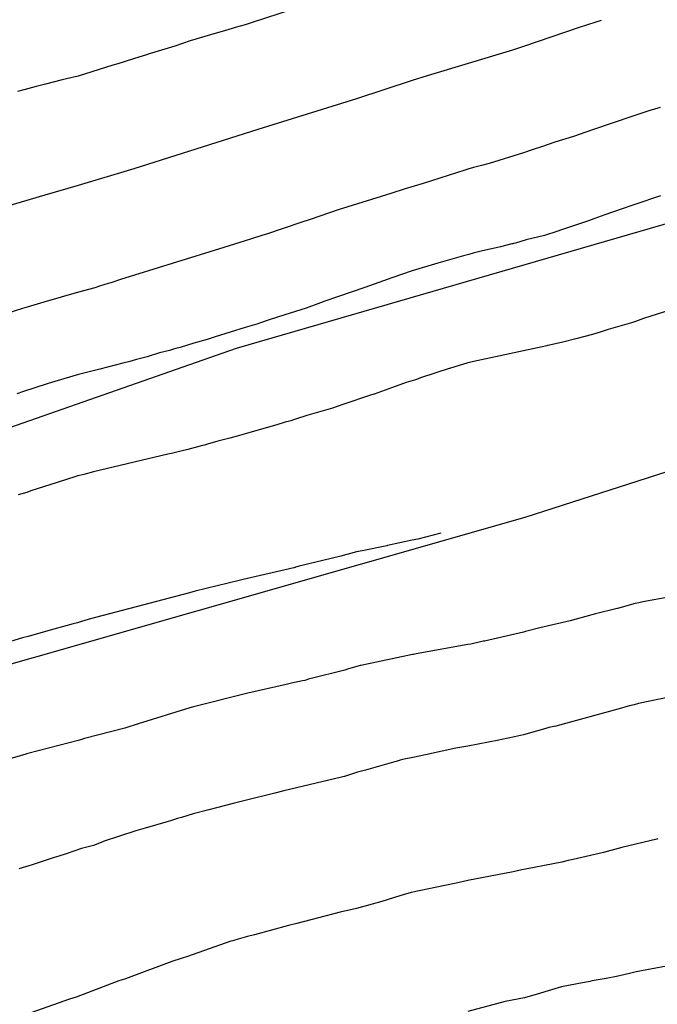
# Model space of a CAD drawing. Extents: x 158343 to 162498, y 431347 to 434500.
# Tile 208 of 248: x 159598 to 159609, y 434158 to 434175. Entities that reach past the tile are written whole.
import ezdxf

# ---------------------------------------------------------------- set-up
doc = ezdxf.new("R2010")
doc.units = 0
doc.header["$LTSCALE"] = 10
doc.header["$MEASUREMENT"] = 0
for name, color, linetype in [('000_arcering', 8, 'CONTINUOUS'), ('33_trappen en balustraden', 252, 'CONTINUOUS'), ('def. con-hoogtelijn (index)', 8, 'CONTINUOUS')]:
    doc.layers.add(name, color=color, linetype=linetype)

# ---------------------------------------------------------------- blocks, each defined once
blk = doc.blocks.new('bestaande hoogtelijnen')
at = {"layer": 'def. con-hoogtelijn (index)'}
for p, q in [((-64.636, 109.118), (-65.886, 108.709)), ((-64.636, 109.118), (-65.886, 108.709)), ((-66.227, 108.606), (-66.345, 108.57)), ((-66.227, 108.606), (-66.345, 108.57)), ((-66.21, 108.611), (-66.227, 108.606)), ((-66.21, 108.611), (-66.227, 108.606)), ((-66.174, 108.621), (-66.21, 108.611)), ((-66.174, 108.621), (-66.21, 108.611)), ((-65.992, 108.671), (-66.174, 108.621)), ((-65.992, 108.671), (-66.174, 108.621)), ((-65.886, 108.709), (-65.992, 108.671)), ((-65.886, 108.709), (-65.992, 108.671)), ((-59.992, 108.622), (-60.992, 108.282)), ((-59.992, 108.622), (-60.992, 108.282)), ((-59.992, 108.622), (-60.992, 108.282)), ((-59.692, 108.719), (-59.992, 108.622)), ((-59.692, 108.719), (-59.992, 108.622)), ((-59.692, 108.719), (-59.992, 108.622)), ((-59.596, 108.747), (-59.692, 108.719)), ((-59.596, 108.747), (-59.692, 108.719)), ((-59.596, 108.747), (-59.692, 108.719)), ((-66.616, 108.489), (-66.982, 108.384)), ((-66.616, 108.489), (-66.982, 108.384)), ((-66.345, 108.57), (-66.616, 108.489)), ((-66.345, 108.57), (-66.616, 108.489)), ((-67.258, 108.291), (-67.735, 108.143)), ((-67.258, 108.291), (-67.735, 108.143)), ((-66.982, 108.384), (-67.258, 108.291)), ((-66.982, 108.384), (-67.258, 108.291)), ((-60.992, 108.282), (-61.191, 108.217)), ((-60.992, 108.282), (-61.191, 108.217)), ((-60.992, 108.282), (-61.191, 108.217)), ((-67.998, 108.059), (-68.281, 107.973)), ((-67.998, 108.059), (-68.281, 107.973)), ((-67.744, 108.14), (-67.998, 108.059)), ((-67.744, 108.14), (-67.998, 108.059)), ((-67.735, 108.143), (-67.744, 108.14)), ((-67.735, 108.143), (-67.744, 108.14)), ((-61.191, 108.217), (-62.726, 107.753)), ((-61.191, 108.217), (-62.726, 107.753)), ((-61.191, 108.217), (-62.726, 107.753)), ((-68.367, 107.945), (-68.992, 107.752)), ((-68.367, 107.945), (-68.992, 107.752)), ((-68.281, 107.973), (-68.367, 107.945)), ((-68.281, 107.973), (-68.367, 107.945)), ((-69.201, 107.701), (-69.28, 107.682)), ((-69.201, 107.701), (-69.28, 107.682)), ((-68.992, 107.752), (-69.201, 107.701)), ((-68.992, 107.752), (-69.201, 107.701)), ((-62.726, 107.753), (-62.992, 107.67)), ((-62.726, 107.753), (-62.992, 107.67)), ((-62.726, 107.753), (-62.992, 107.67)), ((-69.744, 107.561), (-69.942, 107.511)), ((-69.744, 107.561), (-69.942, 107.511)), ((-69.579, 107.603), (-69.744, 107.561)), ((-69.579, 107.603), (-69.744, 107.561)), ((-69.28, 107.682), (-69.579, 107.603)), ((-69.28, 107.682), (-69.579, 107.603)), ((-62.992, 107.67), (-63.992, 107.341)), ((-62.992, 107.67), (-63.992, 107.341)), ((-62.992, 107.67), (-63.992, 107.341)), ((-69.942, 107.511), (-70.079, 107.474)), ((-69.942, 107.511), (-70.079, 107.474)), ((-63.992, 107.341), (-65.767, 106.793)), ((-63.992, 107.341), (-65.767, 106.793)), ((-63.992, 107.341), (-65.767, 106.793)), ((-58.54, 107.187), (-58.744, 107.125)), ((-58.54, 107.187), (-58.744, 107.125)), ((-59.032, 107.032), (-59.757, 106.784)), ((-59.032, 107.032), (-59.757, 106.784)), ((-58.992, 107.046), (-59.032, 107.032)), ((-58.992, 107.046), (-59.032, 107.032)), ((-58.744, 107.125), (-58.992, 107.046)), ((-58.744, 107.125), (-58.992, 107.046)), ((-65.767, 106.793), (-67.992, 106.083)), ((-65.767, 106.793), (-67.992, 106.083)), ((-65.767, 106.793), (-67.992, 106.083)), ((-60.097, 106.667), (-60.428, 106.562)), ((-60.097, 106.667), (-60.428, 106.562)), ((-59.877, 106.744), (-60.097, 106.667)), ((-59.877, 106.744), (-60.097, 106.667)), ((-59.757, 106.784), (-59.877, 106.744)), ((-59.757, 106.784), (-59.877, 106.744)), ((-60.655, 106.485), (-60.838, 106.424)), ((-60.655, 106.485), (-60.838, 106.424)), ((-60.428, 106.562), (-60.655, 106.485)), ((-60.428, 106.562), (-60.655, 106.485)), ((-60.992, 106.374), (-61.612, 106.184)), ((-60.992, 106.374), (-61.612, 106.184)), ((-60.838, 106.424), (-60.992, 106.374)), ((-60.838, 106.424), (-60.992, 106.374)), ((-61.891, 106.108), (-61.992, 106.081)), ((-61.891, 106.108), (-61.992, 106.081)), ((-61.748, 106.144), (-61.891, 106.108)), ((-61.748, 106.144), (-61.891, 106.108)), ((-61.612, 106.184), (-61.748, 106.144)), ((-61.612, 106.184), (-61.748, 106.144)), ((-67.992, 106.083), (-68.992, 105.787)), ((-67.992, 106.083), (-68.992, 105.787)), ((-67.992, 106.083), (-68.992, 105.787)), ((-62.048, 106.064), (-62.795, 105.822)), ((-62.048, 106.064), (-62.795, 105.822)), ((-61.992, 106.081), (-62.048, 106.064)), ((-61.992, 106.081), (-62.048, 106.064)), ((-68.992, 105.787), (-69.588, 105.615)), ((-68.992, 105.787), (-69.588, 105.615)), ((-68.992, 105.787), (-69.588, 105.615)), ((-62.795, 105.822), (-63.119, 105.729)), ((-62.795, 105.822), (-63.119, 105.729)), ((-69.588, 105.615), (-70.992, 105.195)), ((-69.588, 105.615), (-70.992, 105.195)), ((-69.588, 105.615), (-70.992, 105.195)), ((-63.377, 105.643), (-64.322, 105.349)), ((-63.377, 105.643), (-64.322, 105.349)), ((-63.119, 105.729), (-63.377, 105.643)), ((-63.119, 105.729), (-63.377, 105.643)), ((-58.532, 105.599), (-58.992, 105.446)), ((-58.532, 105.599), (-58.992, 105.446)), ((-58.532, 105.599), (-58.992, 105.446)), ((-59.049, 105.426), (-59.219, 105.369)), ((-59.049, 105.426), (-59.219, 105.369)), ((-59.049, 105.426), (-59.219, 105.369)), ((-58.992, 105.446), (-59.049, 105.426)), ((-58.992, 105.446), (-59.049, 105.426)), ((-58.992, 105.446), (-59.049, 105.426)), ((-64.322, 105.349), (-64.825, 105.176)), ((-64.322, 105.349), (-64.825, 105.176)), ((-59.532, 105.26), (-59.73, 105.187)), ((-59.532, 105.26), (-59.73, 105.187)), ((-59.532, 105.26), (-59.73, 105.187)), ((-59.219, 105.369), (-59.532, 105.26)), ((-59.219, 105.369), (-59.532, 105.26)), ((-59.219, 105.369), (-59.532, 105.26)), ((-64.992, 105.122), (-65.611, 104.914)), ((-64.992, 105.122), (-65.611, 104.914)), ((-64.825, 105.176), (-64.992, 105.122)), ((-64.825, 105.176), (-64.992, 105.122)), ((-60.148, 105.045), (-60.313, 104.987)), ((-60.148, 105.045), (-60.313, 104.987)), ((-60.148, 105.045), (-60.313, 104.987)), ((-59.827, 105.154), (-60.148, 105.045)), ((-59.827, 105.154), (-60.148, 105.045)), ((-59.827, 105.154), (-60.148, 105.045)), ((-59.73, 105.187), (-59.827, 105.154)), ((-59.73, 105.187), (-59.827, 105.154)), ((-59.73, 105.187), (-59.827, 105.154)), ((-65.675, 104.893), (-65.881, 104.828)), ((-65.675, 104.893), (-65.881, 104.828)), ((-65.611, 104.914), (-65.675, 104.893)), ((-65.611, 104.914), (-65.675, 104.893)), ((-60.614, 104.891), (-60.943, 104.809)), ((-60.614, 104.891), (-60.943, 104.809)), ((-60.614, 104.891), (-60.943, 104.809)), ((-60.396, 104.962), (-60.614, 104.891)), ((-60.396, 104.962), (-60.614, 104.891)), ((-60.396, 104.962), (-60.614, 104.891)), ((-60.313, 104.987), (-60.396, 104.962)), ((-60.313, 104.987), (-60.396, 104.962)), ((-60.313, 104.987), (-60.396, 104.962)), ((-65.992, 104.792), (-66.373, 104.674)), ((-65.992, 104.792), (-66.373, 104.674)), ((-65.881, 104.828), (-65.992, 104.792)), ((-65.881, 104.828), (-65.992, 104.792)), ((-61.405, 104.685), (-61.754, 104.607)), ((-61.405, 104.685), (-61.754, 104.607)), ((-61.405, 104.685), (-61.754, 104.607)), ((-61.203, 104.736), (-61.405, 104.685)), ((-61.203, 104.736), (-61.405, 104.685)), ((-61.203, 104.736), (-61.405, 104.685)), ((-61.186, 104.74), (-61.203, 104.736)), ((-61.186, 104.74), (-61.203, 104.736)), ((-61.186, 104.74), (-61.203, 104.736)), ((-61.176, 104.742), (-61.186, 104.74)), ((-61.176, 104.742), (-61.186, 104.74)), ((-61.176, 104.742), (-61.186, 104.74)), ((-61.137, 104.753), (-61.176, 104.742)), ((-61.137, 104.753), (-61.176, 104.742)), ((-61.137, 104.753), (-61.176, 104.742)), ((-60.943, 104.809), (-61.137, 104.753)), ((-60.943, 104.809), (-61.137, 104.753)), ((-60.943, 104.809), (-61.137, 104.753)), ((-66.373, 104.674), (-68.23, 104.095)), ((-66.373, 104.674), (-68.23, 104.095)), ((-62.072, 104.525), (-62.532, 104.394)), ((-62.072, 104.525), (-62.532, 104.394)), ((-62.072, 104.525), (-62.532, 104.394)), ((-61.977, 104.544), (-62.072, 104.525)), ((-61.977, 104.544), (-62.072, 104.525)), ((-61.977, 104.544), (-62.072, 104.525)), ((-61.897, 104.568), (-61.977, 104.544)), ((-61.897, 104.568), (-61.977, 104.544)), ((-61.897, 104.568), (-61.977, 104.544)), ((-61.754, 104.607), (-61.897, 104.568)), ((-61.754, 104.607), (-61.897, 104.568)), ((-61.754, 104.607), (-61.897, 104.568)), ((-62.532, 104.394), (-62.992, 104.253)), ((-62.532, 104.394), (-62.992, 104.253)), ((-62.532, 104.394), (-62.992, 104.253)), ((-62.992, 104.253), (-63.358, 104.13)), ((-62.992, 104.253), (-63.358, 104.13)), ((-62.992, 104.253), (-63.358, 104.13)), ((-68.611, 103.976), (-68.694, 103.951)), ((-68.611, 103.976), (-68.694, 103.951)), ((-68.454, 104.024), (-68.611, 103.976)), ((-68.454, 104.024), (-68.611, 103.976)), ((-68.402, 104.04), (-68.454, 104.024)), ((-68.402, 104.04), (-68.454, 104.024)), ((-68.23, 104.095), (-68.402, 104.04)), ((-68.23, 104.095), (-68.402, 104.04)), ((-63.507, 104.074), (-63.846, 103.952)), ((-63.507, 104.074), (-63.846, 103.952)), ((-63.507, 104.074), (-63.846, 103.952)), ((-63.358, 104.13), (-63.507, 104.074)), ((-63.358, 104.13), (-63.507, 104.074)), ((-63.358, 104.13), (-63.507, 104.074)), ((-68.987, 103.872), (-69.605, 103.691)), ((-68.987, 103.872), (-69.605, 103.691)), ((-68.694, 103.951), (-68.987, 103.872)), ((-68.694, 103.951), (-68.987, 103.872)), ((-63.846, 103.952), (-64.559, 103.707)), ((-63.846, 103.952), (-64.559, 103.707)), ((-63.846, 103.952), (-64.559, 103.707)), ((-69.605, 103.691), (-69.908, 103.602)), ((-69.605, 103.691), (-69.908, 103.602)), ((-64.641, 103.679), (-64.899, 103.586)), ((-64.641, 103.679), (-64.899, 103.586)), ((-64.641, 103.679), (-64.899, 103.586)), ((-64.559, 103.707), (-64.641, 103.679)), ((-64.559, 103.707), (-64.641, 103.679)), ((-64.559, 103.707), (-64.641, 103.679)), ((-69.992, 103.576), (-70.502, 103.418)), ((-69.992, 103.576), (-70.502, 103.418)), ((-69.908, 103.602), (-69.992, 103.576)), ((-69.908, 103.602), (-69.992, 103.576)), ((-65.281, 103.465), (-65.559, 103.373)), ((-65.281, 103.465), (-65.559, 103.373)), ((-65.281, 103.465), (-65.559, 103.373)), ((-64.99, 103.556), (-65.281, 103.465)), ((-64.99, 103.556), (-65.281, 103.465)), ((-64.99, 103.556), (-65.281, 103.465)), ((-64.899, 103.586), (-64.99, 103.556)), ((-64.899, 103.586), (-64.99, 103.556)), ((-64.899, 103.586), (-64.99, 103.556)), ((-58.368, 103.548), (-58.839, 103.395)), ((-58.368, 103.548), (-58.839, 103.395)), ((-65.784, 103.298), (-65.992, 103.233)), ((-65.784, 103.298), (-65.992, 103.233)), ((-65.784, 103.298), (-65.992, 103.233)), ((-65.716, 103.321), (-65.784, 103.298)), ((-65.716, 103.321), (-65.784, 103.298)), ((-65.716, 103.321), (-65.784, 103.298)), ((-65.559, 103.373), (-65.716, 103.321)), ((-65.559, 103.373), (-65.716, 103.321)), ((-65.559, 103.373), (-65.716, 103.321)), ((-59.053, 103.319), (-59.476, 103.201)), ((-59.053, 103.319), (-59.476, 103.201)), ((-58.983, 103.343), (-59.053, 103.319)), ((-58.983, 103.343), (-59.053, 103.319)), ((-58.839, 103.395), (-58.983, 103.343)), ((-58.839, 103.395), (-58.983, 103.343)), ((-65.992, 103.233), (-66.531, 103.067)), ((-65.992, 103.233), (-66.531, 103.067)), ((-65.992, 103.233), (-66.531, 103.067)), ((-59.752, 103.112), (-60.051, 103.033)), ((-59.752, 103.112), (-60.051, 103.033)), ((-59.692, 103.13), (-59.752, 103.112)), ((-59.692, 103.13), (-59.752, 103.112)), ((-59.596, 103.159), (-59.692, 103.13)), ((-59.596, 103.159), (-59.692, 103.13)), ((-59.476, 103.201), (-59.596, 103.159)), ((-59.476, 103.201), (-59.596, 103.159)), ((-66.915, 102.956), (-67.159, 102.878)), ((-66.915, 102.956), (-67.159, 102.878)), ((-66.915, 102.956), (-67.159, 102.878)), ((-66.675, 103.023), (-66.915, 102.956)), ((-66.675, 103.023), (-66.915, 102.956)), ((-66.675, 103.023), (-66.915, 102.956)), ((-66.531, 103.067), (-66.675, 103.023)), ((-66.531, 103.067), (-66.675, 103.023)), ((-66.531, 103.067), (-66.675, 103.023)), ((-60.524, 102.92), (-60.552, 102.912)), ((-60.524, 102.92), (-60.552, 102.912)), ((-60.289, 102.973), (-60.524, 102.92)), ((-60.289, 102.973), (-60.524, 102.92)), ((-60.051, 103.033), (-60.289, 102.973)), ((-60.051, 103.033), (-60.289, 102.973)), ((-67.528, 102.78), (-67.75, 102.711)), ((-67.528, 102.78), (-67.75, 102.711)), ((-67.528, 102.78), (-67.75, 102.711)), ((-67.351, 102.822), (-67.528, 102.78)), ((-67.351, 102.822), (-67.528, 102.78)), ((-67.351, 102.822), (-67.528, 102.78)), ((-67.278, 102.844), (-67.351, 102.822)), ((-67.278, 102.844), (-67.351, 102.822)), ((-67.278, 102.844), (-67.351, 102.822)), ((-67.236, 102.856), (-67.278, 102.844)), ((-67.236, 102.856), (-67.278, 102.844)), ((-67.236, 102.856), (-67.278, 102.844)), ((-67.159, 102.878), (-67.236, 102.856)), ((-67.159, 102.878), (-67.236, 102.856)), ((-67.159, 102.878), (-67.236, 102.856)), ((-60.825, 102.851), (-61.916, 102.617)), ((-60.825, 102.851), (-61.916, 102.617)), ((-60.572, 102.908), (-60.825, 102.851)), ((-60.572, 102.908), (-60.825, 102.851)), ((-60.56, 102.91), (-60.572, 102.908)), ((-60.56, 102.91), (-60.572, 102.908)), ((-60.552, 102.912), (-60.56, 102.91)), ((-60.552, 102.912), (-60.56, 102.91)), ((-68.19, 102.597), (-68.603, 102.486)), ((-68.19, 102.597), (-68.603, 102.486)), ((-68.19, 102.597), (-68.603, 102.486)), ((-68.061, 102.627), (-68.19, 102.597)), ((-68.061, 102.627), (-68.19, 102.597)), ((-68.061, 102.627), (-68.19, 102.597)), ((-67.943, 102.662), (-68.061, 102.627)), ((-67.943, 102.662), (-68.061, 102.627)), ((-67.943, 102.662), (-68.061, 102.627)), ((-67.75, 102.711), (-67.943, 102.662)), ((-67.75, 102.711), (-67.943, 102.662)), ((-67.75, 102.711), (-67.943, 102.662)), ((-61.992, 102.602), (-62.325, 102.499)), ((-61.992, 102.602), (-62.325, 102.499)), ((-61.985, 102.604), (-61.992, 102.602)), ((-61.985, 102.604), (-61.992, 102.602)), ((-61.916, 102.617), (-61.985, 102.604)), ((-61.916, 102.617), (-61.985, 102.604)), ((-68.984, 102.394), (-69.412, 102.267)), ((-68.984, 102.394), (-69.412, 102.267)), ((-68.984, 102.394), (-69.412, 102.267)), ((-68.844, 102.425), (-68.984, 102.394)), ((-68.844, 102.425), (-68.984, 102.394)), ((-68.844, 102.425), (-68.984, 102.394)), ((-68.603, 102.486), (-68.844, 102.425)), ((-68.603, 102.486), (-68.844, 102.425)), ((-68.603, 102.486), (-68.844, 102.425)), ((-62.328, 102.499), (-62.828, 102.337)), ((-62.328, 102.499), (-62.828, 102.337)), ((-62.325, 102.499), (-62.328, 102.499)), ((-62.325, 102.499), (-62.328, 102.499)), ((-69.531, 102.231), (-69.992, 102.08)), ((-69.531, 102.231), (-69.992, 102.08)), ((-69.531, 102.231), (-69.992, 102.08)), ((-69.412, 102.267), (-69.531, 102.231)), ((-69.412, 102.267), (-69.531, 102.231)), ((-69.412, 102.267), (-69.531, 102.231)), ((-63.1, 102.247), (-63.345, 102.159)), ((-63.1, 102.247), (-63.345, 102.159)), ((-62.936, 102.296), (-63.1, 102.247)), ((-62.936, 102.296), (-63.1, 102.247)), ((-62.828, 102.337), (-62.936, 102.296)), ((-62.828, 102.337), (-62.936, 102.296)), ((-69.992, 102.08), (-70.095, 102.044)), ((-69.992, 102.08), (-70.095, 102.044)), ((-69.992, 102.08), (-70.095, 102.044)), ((-63.679, 102.039), (-63.739, 102.019)), ((-63.679, 102.039), (-63.739, 102.019)), ((-63.677, 102.039), (-63.679, 102.039)), ((-63.677, 102.039), (-63.679, 102.039)), ((-63.345, 102.159), (-63.677, 102.039)), ((-63.345, 102.159), (-63.677, 102.039)), ((-64.24, 101.854), (-64.426, 101.786)), ((-64.24, 101.854), (-64.426, 101.786)), ((-63.739, 102.019), (-64.24, 101.854)), ((-63.739, 102.019), (-64.24, 101.854)), ((-64.426, 101.786), (-64.887, 101.655)), ((-64.426, 101.786), (-64.887, 101.655)), ((-65.271, 101.535), (-65.421, 101.487)), ((-65.271, 101.535), (-65.421, 101.487)), ((-65.194, 101.554), (-65.271, 101.535)), ((-65.194, 101.554), (-65.271, 101.535)), ((-65.175, 101.56), (-65.194, 101.554)), ((-65.175, 101.56), (-65.194, 101.554)), ((-65.126, 101.577), (-65.175, 101.56)), ((-65.126, 101.577), (-65.175, 101.56)), ((-65.089, 101.588), (-65.126, 101.577)), ((-65.089, 101.588), (-65.126, 101.577)), ((-64.887, 101.655), (-65.089, 101.588)), ((-64.887, 101.655), (-65.089, 101.588)), ((-65.971, 101.331), (-66.096, 101.299)), ((-65.971, 101.331), (-66.096, 101.299)), ((-65.867, 101.363), (-65.971, 101.331)), ((-65.867, 101.363), (-65.971, 101.331)), ((-65.421, 101.487), (-65.867, 101.363)), ((-65.421, 101.487), (-65.867, 101.363)), ((-66.484, 101.193), (-66.67, 101.141)), ((-66.484, 101.193), (-66.67, 101.141)), ((-66.27, 101.25), (-66.484, 101.193)), ((-66.27, 101.25), (-66.484, 101.193)), ((-66.096, 101.299), (-66.27, 101.25)), ((-66.096, 101.299), (-66.27, 101.25)), ((-67.29, 100.981), (-67.383, 100.959)), ((-67.29, 100.981), (-67.383, 100.959)), ((-67.15, 101.016), (-67.29, 100.981)), ((-67.15, 101.016), (-67.29, 100.981)), ((-67.023, 101.047), (-67.15, 101.016)), ((-67.023, 101.047), (-67.15, 101.016)), ((-66.756, 101.116), (-67.023, 101.047)), ((-66.756, 101.116), (-67.023, 101.047)), ((-66.725, 101.124), (-66.756, 101.116)), ((-66.725, 101.124), (-66.756, 101.116)), ((-66.67, 101.141), (-66.725, 101.124)), ((-66.67, 101.141), (-66.725, 101.124)), ((-67.383, 100.959), (-68.716, 100.641)), ((-67.383, 100.959), (-68.716, 100.641)), ((-68.716, 100.641), (-68.891, 100.597)), ((-68.716, 100.641), (-68.891, 100.597)), ((-69.367, 100.453), (-69.84, 100.301)), ((-69.367, 100.453), (-69.84, 100.301)), ((-69.033, 100.561), (-69.367, 100.453)), ((-69.033, 100.561), (-69.367, 100.453)), ((-69.001, 100.571), (-69.033, 100.561)), ((-69.001, 100.571), (-69.033, 100.561)), ((-68.992, 100.574), (-69.001, 100.571)), ((-68.992, 100.574), (-69.001, 100.571)), ((-68.891, 100.597), (-68.992, 100.574)), ((-68.891, 100.597), (-68.992, 100.574)), ((-69.914, 100.274), (-70.067, 100.229)), ((-69.914, 100.274), (-70.067, 100.229)), ((-69.84, 100.301), (-69.914, 100.274)), ((-69.84, 100.301), (-69.914, 100.274)), ((-62.992, 99.416), (-63.438, 99.318)), ((-62.992, 99.416), (-63.438, 99.318)), ((-62.992, 99.416), (-63.438, 99.318)), ((-62.892, 99.434), (-62.992, 99.416)), ((-62.892, 99.434), (-62.992, 99.416)), ((-62.892, 99.434), (-62.992, 99.416)), ((-62.476, 99.541), (-62.892, 99.434)), ((-62.476, 99.541), (-62.892, 99.434)), ((-62.476, 99.541), (-62.892, 99.434)), ((-63.992, 99.204), (-64.273, 99.132)), ((-63.992, 99.204), (-64.273, 99.132)), ((-63.992, 99.204), (-64.273, 99.132)), ((-63.892, 99.225), (-63.992, 99.204)), ((-63.892, 99.225), (-63.992, 99.204)), ((-63.892, 99.225), (-63.992, 99.204)), ((-63.447, 99.316), (-63.892, 99.225)), ((-63.447, 99.316), (-63.892, 99.225)), ((-63.447, 99.316), (-63.892, 99.225)), ((-63.438, 99.318), (-63.447, 99.316)), ((-63.438, 99.318), (-63.447, 99.316)), ((-63.438, 99.318), (-63.447, 99.316)), ((-64.298, 99.125), (-65.02, 98.947)), ((-64.298, 99.125), (-65.02, 98.947)), ((-64.298, 99.125), (-65.02, 98.947)), ((-64.273, 99.132), (-64.298, 99.125)), ((-64.273, 99.132), (-64.298, 99.125)), ((-64.273, 99.132), (-64.298, 99.125)), ((-65.121, 98.922), (-66.027, 98.709)), ((-65.121, 98.922), (-66.027, 98.709)), ((-65.121, 98.922), (-66.027, 98.709)), ((-65.1, 98.927), (-65.121, 98.922)), ((-65.1, 98.927), (-65.121, 98.922)), ((-65.1, 98.927), (-65.121, 98.922)), ((-65.096, 98.928), (-65.1, 98.927)), ((-65.096, 98.928), (-65.1, 98.927)), ((-65.096, 98.928), (-65.1, 98.927)), ((-65.088, 98.93), (-65.096, 98.928)), ((-65.088, 98.93), (-65.096, 98.928)), ((-65.088, 98.93), (-65.096, 98.928)), ((-65.02, 98.947), (-65.088, 98.93)), ((-65.02, 98.947), (-65.088, 98.93)), ((-65.02, 98.947), (-65.088, 98.93)), ((-66.101, 98.692), (-66.892, 98.498)), ((-66.101, 98.692), (-66.892, 98.498)), ((-66.101, 98.692), (-66.892, 98.498)), ((-66.027, 98.709), (-66.101, 98.692)), ((-66.027, 98.709), (-66.101, 98.692)), ((-66.027, 98.709), (-66.101, 98.692)), ((-56.839, 98.674), (-58.849, 98.308)), ((-56.839, 98.674), (-58.849, 98.308)), ((-66.892, 98.498), (-66.992, 98.473)), ((-66.892, 98.498), (-66.992, 98.473)), ((-66.892, 98.498), (-66.992, 98.473)), ((-66.992, 98.473), (-68.792, 97.998)), ((-66.992, 98.473), (-68.792, 97.998)), ((-66.992, 98.473), (-68.792, 97.998)), ((-59.312, 98.189), (-59.698, 98.092)), ((-59.312, 98.189), (-59.698, 98.092)), ((-59.307, 98.19), (-59.312, 98.189)), ((-59.307, 98.19), (-59.312, 98.189)), ((-58.986, 98.279), (-59.307, 98.19)), ((-58.986, 98.279), (-59.307, 98.19)), ((-58.92, 98.293), (-58.986, 98.279)), ((-58.92, 98.293), (-58.986, 98.279)), ((-58.849, 98.308), (-58.92, 98.293)), ((-58.849, 98.308), (-58.92, 98.293)), ((-68.892, 97.967), (-68.912, 97.96)), ((-68.892, 97.967), (-68.912, 97.96)), ((-68.892, 97.967), (-68.912, 97.96)), ((-68.792, 97.998), (-68.892, 97.967)), ((-68.792, 97.998), (-68.892, 97.967)), ((-68.792, 97.998), (-68.892, 97.967)), ((-60.157, 97.969), (-60.702, 97.84)), ((-60.157, 97.969), (-60.702, 97.84)), ((-60.05, 97.998), (-60.157, 97.969)), ((-60.05, 97.998), (-60.157, 97.969)), ((-59.698, 98.092), (-60.05, 97.998)), ((-59.698, 98.092), (-60.05, 97.998)), ((-69.431, 97.818), (-69.79, 97.716)), ((-69.431, 97.818), (-69.79, 97.716)), ((-69.431, 97.818), (-69.79, 97.716)), ((-69.429, 97.819), (-69.431, 97.818)), ((-69.429, 97.819), (-69.431, 97.818)), ((-69.429, 97.819), (-69.431, 97.818)), ((-69.084, 97.913), (-69.429, 97.819)), ((-69.084, 97.913), (-69.429, 97.819)), ((-69.084, 97.913), (-69.429, 97.819)), ((-69.006, 97.933), (-69.084, 97.913)), ((-69.006, 97.933), (-69.084, 97.913)), ((-69.006, 97.933), (-69.084, 97.913)), ((-68.912, 97.96), (-69.006, 97.933)), ((-68.912, 97.96), (-69.006, 97.933)), ((-68.912, 97.96), (-69.006, 97.933)), ((-60.702, 97.84), (-60.956, 97.774)), ((-60.702, 97.84), (-60.956, 97.774)), ((-69.992, 97.663), (-70.58, 97.48)), ((-69.992, 97.663), (-70.58, 97.48)), ((-69.992, 97.663), (-70.58, 97.48)), ((-69.892, 97.688), (-69.992, 97.663)), ((-69.892, 97.688), (-69.992, 97.663)), ((-69.892, 97.688), (-69.992, 97.663)), ((-69.79, 97.716), (-69.892, 97.688)), ((-69.79, 97.716), (-69.892, 97.688)), ((-69.79, 97.716), (-69.892, 97.688)), ((-60.992, 97.764), (-61.695, 97.604)), ((-60.992, 97.764), (-61.695, 97.604)), ((-60.956, 97.774), (-60.992, 97.764)), ((-60.956, 97.774), (-60.992, 97.764)), ((-61.992, 97.542), (-62.92, 97.377)), ((-61.992, 97.542), (-62.92, 97.377)), ((-61.941, 97.551), (-61.992, 97.542)), ((-61.941, 97.551), (-61.992, 97.542)), ((-61.716, 97.6), (-61.941, 97.551)), ((-61.716, 97.6), (-61.941, 97.551)), ((-61.695, 97.604), (-61.716, 97.6)), ((-61.695, 97.604), (-61.716, 97.6)), ((-62.988, 97.362), (-63.917, 97.168)), ((-62.988, 97.362), (-63.917, 97.168)), ((-62.97, 97.366), (-62.988, 97.362)), ((-62.97, 97.366), (-62.988, 97.362)), ((-62.92, 97.377), (-62.97, 97.366)), ((-62.92, 97.377), (-62.97, 97.366)), ((-64.2, 97.084), (-64.833, 96.925)), ((-64.2, 97.084), (-64.833, 96.925)), ((-64.155, 97.097), (-64.2, 97.084)), ((-64.155, 97.097), (-64.2, 97.084)), ((-63.927, 97.165), (-64.155, 97.097)), ((-63.927, 97.165), (-64.155, 97.097)), ((-63.92, 97.167), (-63.927, 97.165)), ((-63.92, 97.167), (-63.927, 97.165)), ((-63.917, 97.168), (-63.92, 97.167)), ((-63.917, 97.168), (-63.92, 97.167)), ((-64.852, 96.918), (-64.92, 96.899)), ((-64.852, 96.918), (-64.92, 96.899)), ((-64.833, 96.925), (-64.852, 96.918)), ((-64.833, 96.925), (-64.852, 96.918)), ((-65.256, 96.827), (-65.943, 96.667)), ((-65.256, 96.827), (-65.943, 96.667)), ((-65.162, 96.85), (-65.256, 96.827)), ((-65.162, 96.85), (-65.256, 96.827)), ((-64.96, 96.89), (-65.162, 96.85)), ((-64.96, 96.89), (-65.162, 96.85)), ((-64.92, 96.899), (-64.96, 96.89)), ((-64.92, 96.899), (-64.96, 96.89)), ((-65.992, 96.655), (-66.92, 96.424)), ((-65.992, 96.655), (-66.92, 96.424)), ((-65.943, 96.667), (-65.992, 96.655)), ((-65.943, 96.667), (-65.992, 96.655)), ((-58.206, 96.634), (-58.931, 96.481)), ((-58.206, 96.634), (-58.931, 96.481)), ((-58.206, 96.634), (-58.931, 96.481)), ((-66.986, 96.408), (-67.914, 96.116)), ((-66.986, 96.408), (-67.914, 96.116)), ((-66.96, 96.414), (-66.986, 96.408)), ((-66.96, 96.414), (-66.986, 96.408)), ((-66.92, 96.424), (-66.96, 96.414)), ((-66.92, 96.424), (-66.96, 96.414)), ((-59.236, 96.402), (-60.41, 96.079)), ((-59.236, 96.402), (-60.41, 96.079)), ((-59.236, 96.402), (-60.41, 96.079)), ((-59.155, 96.424), (-59.236, 96.402)), ((-59.155, 96.424), (-59.236, 96.402)), ((-59.155, 96.424), (-59.236, 96.402)), ((-59.066, 96.446), (-59.155, 96.424)), ((-59.066, 96.446), (-59.155, 96.424)), ((-59.066, 96.446), (-59.155, 96.424)), ((-59.005, 96.46), (-59.066, 96.446)), ((-59.005, 96.46), (-59.066, 96.446)), ((-59.005, 96.46), (-59.066, 96.446)), ((-58.931, 96.481), (-59.005, 96.46)), ((-58.931, 96.481), (-59.005, 96.46)), ((-58.931, 96.481), (-59.005, 96.46)), ((-68.155, 96.039), (-68.878, 95.853)), ((-68.155, 96.039), (-68.878, 95.853)), ((-68.118, 96.05), (-68.155, 96.039)), ((-68.118, 96.05), (-68.155, 96.039)), ((-67.932, 96.111), (-68.118, 96.05)), ((-67.932, 96.111), (-68.118, 96.05)), ((-67.92, 96.115), (-67.932, 96.111)), ((-67.92, 96.115), (-67.932, 96.111)), ((-67.914, 96.116), (-67.92, 96.115)), ((-67.914, 96.116), (-67.92, 96.115)), ((-60.594, 96.034), (-60.992, 95.921)), ((-60.594, 96.034), (-60.992, 95.921)), ((-60.594, 96.034), (-60.992, 95.921)), ((-60.536, 96.05), (-60.594, 96.034)), ((-60.536, 96.05), (-60.594, 96.034)), ((-60.536, 96.05), (-60.594, 96.034)), ((-60.41, 96.079), (-60.536, 96.05)), ((-60.41, 96.079), (-60.536, 96.05)), ((-60.41, 96.079), (-60.536, 96.05)), ((-68.878, 95.853), (-68.931, 95.835)), ((-68.878, 95.853), (-68.931, 95.835)), ((-61.154, 95.884), (-61.382, 95.838)), ((-61.154, 95.884), (-61.382, 95.838)), ((-61.154, 95.884), (-61.382, 95.838)), ((-60.992, 95.921), (-61.154, 95.884)), ((-60.992, 95.921), (-61.154, 95.884)), ((-60.992, 95.921), (-61.154, 95.884)), ((-68.967, 95.824), (-69.895, 95.587)), ((-68.967, 95.824), (-69.895, 95.587)), ((-68.951, 95.83), (-68.967, 95.824)), ((-68.951, 95.83), (-68.967, 95.824)), ((-68.931, 95.835), (-68.951, 95.83)), ((-68.931, 95.835), (-68.951, 95.83)), ((-62.206, 95.681), (-62.755, 95.56)), ((-62.206, 95.681), (-62.755, 95.56)), ((-62.206, 95.681), (-62.755, 95.56)), ((-61.992, 95.719), (-62.206, 95.681)), ((-61.992, 95.719), (-62.206, 95.681)), ((-61.992, 95.719), (-62.206, 95.681)), ((-61.434, 95.827), (-61.992, 95.719)), ((-61.434, 95.827), (-61.992, 95.719)), ((-61.434, 95.827), (-61.992, 95.719)), ((-61.382, 95.838), (-61.434, 95.827)), ((-61.382, 95.838), (-61.434, 95.827)), ((-61.382, 95.838), (-61.434, 95.827)), ((-69.933, 95.574), (-70.28, 95.469)), ((-69.933, 95.574), (-70.28, 95.469)), ((-69.92, 95.578), (-69.933, 95.574)), ((-69.92, 95.578), (-69.933, 95.574)), ((-69.895, 95.587), (-69.92, 95.578)), ((-69.895, 95.587), (-69.92, 95.578)), ((-62.951, 95.52), (-63.166, 95.475)), ((-62.951, 95.52), (-63.166, 95.475)), ((-62.951, 95.52), (-63.166, 95.475)), ((-62.755, 95.56), (-62.951, 95.52)), ((-62.755, 95.56), (-62.951, 95.52)), ((-62.755, 95.56), (-62.951, 95.52)), ((-63.331, 95.427), (-63.83, 95.285)), ((-63.331, 95.427), (-63.83, 95.285)), ((-63.331, 95.427), (-63.83, 95.285)), ((-63.279, 95.443), (-63.331, 95.427)), ((-63.279, 95.443), (-63.331, 95.427)), ((-63.279, 95.443), (-63.331, 95.427)), ((-63.206, 95.466), (-63.279, 95.443)), ((-63.206, 95.466), (-63.279, 95.443)), ((-63.206, 95.466), (-63.279, 95.443)), ((-63.166, 95.475), (-63.206, 95.466)), ((-63.166, 95.475), (-63.206, 95.466)), ((-63.166, 95.475), (-63.206, 95.466)), ((-64.262, 95.16), (-65.298, 94.912)), ((-64.262, 95.16), (-65.298, 94.912)), ((-64.262, 95.16), (-65.298, 94.912)), ((-64.215, 95.17), (-64.262, 95.16)), ((-64.215, 95.17), (-64.262, 95.16)), ((-64.215, 95.17), (-64.262, 95.16)), ((-64.206, 95.172), (-64.215, 95.17)), ((-64.206, 95.172), (-64.215, 95.17)), ((-64.206, 95.172), (-64.215, 95.17)), ((-64.19, 95.176), (-64.206, 95.172)), ((-64.19, 95.176), (-64.206, 95.172)), ((-64.19, 95.176), (-64.206, 95.172)), ((-63.975, 95.248), (-64.19, 95.176)), ((-63.975, 95.248), (-64.19, 95.176)), ((-63.975, 95.248), (-64.19, 95.176)), ((-63.83, 95.285), (-63.975, 95.248)), ((-63.83, 95.285), (-63.975, 95.248)), ((-63.83, 95.285), (-63.975, 95.248)), ((-65.457, 94.875), (-65.992, 94.74)), ((-65.457, 94.875), (-65.992, 94.74)), ((-65.457, 94.875), (-65.992, 94.74)), ((-65.298, 94.912), (-65.457, 94.875)), ((-65.298, 94.912), (-65.457, 94.875)), ((-65.298, 94.912), (-65.457, 94.875)), ((-66.206, 94.687), (-66.643, 94.571)), ((-66.206, 94.687), (-66.643, 94.571)), ((-66.206, 94.687), (-66.643, 94.571)), ((-65.992, 94.74), (-66.206, 94.687)), ((-65.992, 94.74), (-66.206, 94.687)), ((-65.992, 94.74), (-66.206, 94.687)), ((-67.138, 94.436), (-67.206, 94.417)), ((-67.138, 94.436), (-67.206, 94.417)), ((-67.138, 94.436), (-67.206, 94.417)), ((-66.924, 94.503), (-67.138, 94.436)), ((-66.924, 94.503), (-67.138, 94.436)), ((-66.924, 94.503), (-67.138, 94.436)), ((-66.643, 94.571), (-66.924, 94.503)), ((-66.643, 94.571), (-66.924, 94.503)), ((-66.643, 94.571), (-66.924, 94.503)), ((-67.376, 94.363), (-67.786, 94.242)), ((-67.376, 94.363), (-67.786, 94.242)), ((-67.376, 94.363), (-67.786, 94.242)), ((-67.333, 94.377), (-67.376, 94.363)), ((-67.333, 94.377), (-67.376, 94.363)), ((-67.333, 94.377), (-67.376, 94.363)), ((-67.206, 94.417), (-67.333, 94.377)), ((-67.206, 94.417), (-67.333, 94.377)), ((-67.206, 94.417), (-67.333, 94.377)), ((-67.953, 94.199), (-68.542, 94.002)), ((-67.953, 94.199), (-68.542, 94.002)), ((-67.953, 94.199), (-68.542, 94.002)), ((-67.786, 94.242), (-67.953, 94.199)), ((-67.786, 94.242), (-67.953, 94.199)), ((-67.786, 94.242), (-67.953, 94.199)), ((-68.717, 93.935), (-68.931, 93.881)), ((-68.717, 93.935), (-68.931, 93.881)), ((-68.717, 93.935), (-68.931, 93.881)), ((-68.546, 94), (-68.717, 93.935)), ((-68.546, 94), (-68.717, 93.935)), ((-68.546, 94), (-68.717, 93.935)), ((-68.542, 94.002), (-68.546, 94)), ((-68.542, 94.002), (-68.546, 94)), ((-68.542, 94.002), (-68.546, 94)), ((-59.226, 93.899), (-59.558, 93.807)), ((-59.226, 93.899), (-59.558, 93.807)), ((-58.599, 94.049), (-59.226, 93.899)), ((-58.599, 94.049), (-59.226, 93.899)), ((-58.582, 94.053), (-58.599, 94.049)), ((-58.582, 94.053), (-58.599, 94.049)), ((-69.341, 93.74), (-69.421, 93.716)), ((-69.341, 93.74), (-69.421, 93.716)), ((-69.341, 93.74), (-69.421, 93.716)), ((-69.206, 93.781), (-69.341, 93.74)), ((-69.206, 93.781), (-69.341, 93.74)), ((-69.206, 93.781), (-69.341, 93.74)), ((-68.931, 93.881), (-69.206, 93.781)), ((-68.931, 93.881), (-69.206, 93.781)), ((-68.931, 93.881), (-69.206, 93.781)), ((-59.558, 93.807), (-60.102, 93.682)), ((-59.558, 93.807), (-60.102, 93.682)), ((-69.876, 93.568), (-70.057, 93.513)), ((-69.876, 93.568), (-70.057, 93.513)), ((-69.876, 93.568), (-70.057, 93.513)), ((-69.835, 93.581), (-69.876, 93.568)), ((-69.835, 93.581), (-69.876, 93.568)), ((-69.835, 93.581), (-69.876, 93.568)), ((-69.421, 93.716), (-69.835, 93.581)), ((-69.421, 93.716), (-69.835, 93.581)), ((-69.421, 93.716), (-69.835, 93.581)), ((-60.304, 93.631), (-60.958, 93.507)), ((-60.304, 93.631), (-60.958, 93.507)), ((-60.192, 93.663), (-60.304, 93.631)), ((-60.192, 93.663), (-60.304, 93.631)), ((-60.102, 93.682), (-60.192, 93.663)), ((-60.102, 93.682), (-60.192, 93.663)), ((-61.18, 93.463), (-61.992, 93.305)), ((-61.18, 93.463), (-61.992, 93.305)), ((-61.022, 93.494), (-61.18, 93.463)), ((-61.022, 93.494), (-61.18, 93.463)), ((-60.958, 93.507), (-61.022, 93.494)), ((-60.958, 93.507), (-61.022, 93.494)), ((-62.235, 93.25), (-63.012, 93.088)), ((-62.235, 93.25), (-63.012, 93.088)), ((-62.203, 93.259), (-62.235, 93.25)), ((-62.203, 93.259), (-62.235, 93.25)), ((-62.147, 93.271), (-62.203, 93.259)), ((-62.147, 93.271), (-62.203, 93.259)), ((-61.992, 93.305), (-62.147, 93.271)), ((-61.992, 93.305), (-62.147, 93.271)), ((-63.214, 93.027), (-63.538, 92.929)), ((-63.214, 93.027), (-63.538, 92.929)), ((-63.153, 93.048), (-63.214, 93.027)), ((-63.153, 93.048), (-63.214, 93.027)), ((-63.012, 93.088), (-63.153, 93.048)), ((-63.012, 93.088), (-63.153, 93.048)), ((-63.714, 92.882), (-63.992, 92.803)), ((-63.714, 92.882), (-63.992, 92.803)), ((-63.538, 92.929), (-63.714, 92.882)), ((-63.538, 92.929), (-63.714, 92.882)), ((-64.285, 92.733), (-65.063, 92.534)), ((-64.285, 92.733), (-65.063, 92.534)), ((-63.992, 92.803), (-64.285, 92.733)), ((-63.992, 92.803), (-64.285, 92.733)), ((-65.214, 92.496), (-65.825, 92.329)), ((-65.214, 92.496), (-65.825, 92.329)), ((-65.063, 92.534), (-65.214, 92.496)), ((-65.063, 92.534), (-65.214, 92.496)), ((-65.825, 92.329), (-65.948, 92.296)), ((-65.825, 92.329), (-65.948, 92.296)), ((-66.25, 92.212), (-67.028, 91.94)), ((-66.25, 92.212), (-67.028, 91.94)), ((-66.214, 92.223), (-66.25, 92.212)), ((-66.214, 92.223), (-66.25, 92.212)), ((-66.195, 92.229), (-66.214, 92.223)), ((-66.195, 92.229), (-66.214, 92.223)), ((-66.116, 92.248), (-66.195, 92.229)), ((-66.116, 92.248), (-66.195, 92.229)), ((-65.948, 92.296), (-66.116, 92.248)), ((-65.948, 92.296), (-66.116, 92.248)), ((-67.31, 91.85), (-68.095, 91.559)), ((-67.31, 91.85), (-68.095, 91.559)), ((-67.144, 91.906), (-67.31, 91.85)), ((-67.144, 91.906), (-67.31, 91.85)), ((-67.028, 91.94), (-67.144, 91.906)), ((-67.028, 91.94), (-67.144, 91.906)), ((-59.092, 91.636), (-59.325, 91.582)), ((-59.092, 91.636), (-59.325, 91.582)), ((-59.092, 91.636), (-59.325, 91.582)), ((-58.968, 91.662), (-59.092, 91.636)), ((-58.968, 91.662), (-59.092, 91.636)), ((-58.968, 91.662), (-59.092, 91.636)), ((-58.426, 91.768), (-58.968, 91.662)), ((-58.426, 91.768), (-58.968, 91.662)), ((-58.426, 91.768), (-58.968, 91.662)), ((-68.259, 91.501), (-69.03, 91.209)), ((-68.259, 91.501), (-69.03, 91.209)), ((-68.221, 91.513), (-68.259, 91.501)), ((-68.221, 91.513), (-68.259, 91.501)), ((-68.143, 91.541), (-68.221, 91.513)), ((-68.143, 91.541), (-68.221, 91.513)), ((-68.095, 91.559), (-68.143, 91.541)), ((-68.095, 91.559), (-68.143, 91.541)), ((-60.031, 91.447), (-60.311, 91.393)), ((-60.031, 91.447), (-60.311, 91.393)), ((-60.031, 91.447), (-60.311, 91.393)), ((-59.8, 91.493), (-60.031, 91.447)), ((-59.8, 91.493), (-60.031, 91.447)), ((-59.8, 91.493), (-60.031, 91.447)), ((-59.761, 91.501), (-59.8, 91.493)), ((-59.761, 91.501), (-59.8, 91.493)), ((-59.761, 91.501), (-59.8, 91.493)), ((-59.512, 91.546), (-59.761, 91.501)), ((-59.512, 91.546), (-59.761, 91.501)), ((-59.512, 91.546), (-59.761, 91.501)), ((-59.325, 91.582), (-59.512, 91.546)), ((-59.325, 91.582), (-59.512, 91.546)), ((-59.325, 91.582), (-59.512, 91.546)), ((-60.704, 91.277), (-60.977, 91.198)), ((-60.704, 91.277), (-60.977, 91.198)), ((-60.704, 91.277), (-60.977, 91.198)), ((-60.61, 91.303), (-60.704, 91.277)), ((-60.61, 91.303), (-60.704, 91.277)), ((-60.61, 91.303), (-60.704, 91.277)), ((-60.311, 91.393), (-60.61, 91.303)), ((-60.311, 91.393), (-60.61, 91.303)), ((-60.311, 91.393), (-60.61, 91.303)), ((-69.248, 91.137), (-70.026, 90.863)), ((-69.248, 91.137), (-70.026, 90.863)), ((-69.214, 91.15), (-69.248, 91.137)), ((-69.214, 91.15), (-69.248, 91.137)), ((-69.198, 91.155), (-69.214, 91.15)), ((-69.198, 91.155), (-69.214, 91.15)), ((-69.147, 91.171), (-69.198, 91.155)), ((-69.147, 91.171), (-69.198, 91.155)), ((-69.03, 91.209), (-69.147, 91.171)), ((-69.03, 91.209), (-69.147, 91.171)), ((-61.477, 91.088), (-61.992, 90.954)), ((-61.477, 91.088), (-61.992, 90.954)), ((-61.477, 91.088), (-61.992, 90.954)), ((-61.325, 91.13), (-61.477, 91.088)), ((-61.325, 91.13), (-61.477, 91.088)), ((-61.325, 91.13), (-61.477, 91.088)), ((-60.977, 91.198), (-61.325, 91.13)), ((-60.977, 91.198), (-61.325, 91.13)), ((-60.977, 91.198), (-61.325, 91.13))]:
    blk.add_line(p, q, dxfattribs=at)

msp = doc.modelspace()

# ---------------------------------------------------------------- linework, layer by layer
at = {"layer": '33_trappen en balustraden', "flags": 128}
for points in [[(159618.24, 434174.39), (159615.51, 434173.31), (159601.65, 434169.29), (159585.96, 434163.8), (159571.17, 434159.12), (159560.31, 434155.76), (159550.47, 434153.24), (159540.18, 434148.71), (159528.27, 434142.2), (159519.27, 434135.51), (159517.41, 434133.62)], [(159519.236, 434129.18), (159522.87, 434133.11), (159525.93, 434135.48), (159532.59, 434139.32), (159539.07, 434143.37), (159545.04, 434146.49), (159551.34, 434148.68), (159557.37, 434150.69), (159568.56, 434154.08), (159582.21, 434158.4), (159595.05, 434162.9), (159606.84, 434166.26), (159617.19, 434169.59), (159626.07, 434172.56)]]:
    msp.add_lwpolyline(points, dxfattribs=at)

# ---------------------------------------------------------------- block references
at = {"layer": '000_arcering'}
msp.add_blockref('bestaande hoogtelijnen', (159667.804, 434066.432), dxfattribs=at)

doc.saveas('drawing.dxf')
